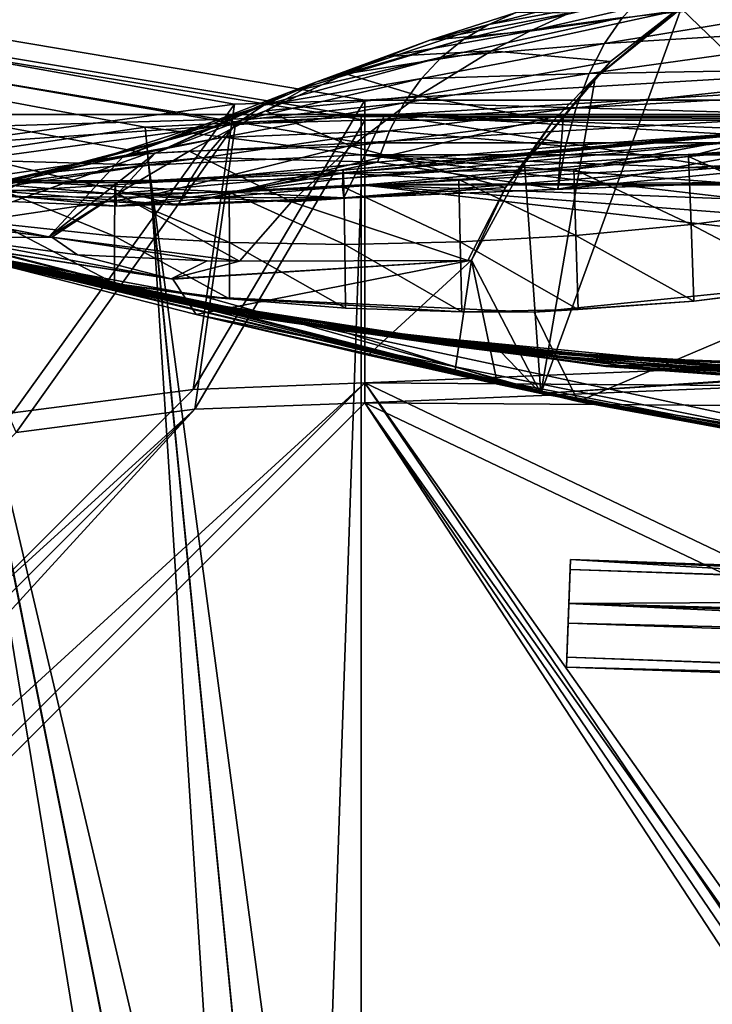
# Model space of a CAD drawing. Header units: metres. Extents: x 0 to 904, y -904 to 0.
# Tile 77 of 253: x 214 to 275, y -129 to -43. Entities that reach past the tile are written whole.
import ezdxf

# ---------------------------------------------------------------- set-up
doc = ezdxf.new("R2010")
doc.units = ezdxf.units.M

msp = doc.modelspace()

# ---------------------------------------------------------------- linework, layer by layer
at = {"layer": 'top0'}
for points in [[(163.519562, -51.518902, 2063.059814), (836.377136, -51.518902, 2063.059814), (133.377289, -4.519207, 2063.059814)], [(836.377136, -51.518902, 2063.059814), (844.306091, -34.448139, 2063.059814), (133.377289, -4.519207, 2063.059814)], [(844.306091, -34.448139, 163.059708), (836.377136, -51.518902, 163.059708), (133.377289, -4.519207, 163.059708)], [(133.377289, -4.519207, 163.059708), (836.377136, -51.518902, 163.059708), (163.519562, -51.518902, 163.059708)], [(280.39978, -37.787472, 1607.525757), (271.8797, -42.285477, 1607.407959), (318.15625, -86.840805, 1606.241211)], [(255.10849, -43.666676, 1843.809082), (270.562164, -39.607418, 1845.257935), (268.558624, -41.164787, 1871.617065)], [(255.10849, -43.666676, 1843.809082), (257.501038, -42.630909, 1817.577148), (270.562164, -39.607418, 1845.257935)], [(297.31488, -39.971333, 1927.494385), (296.244446, -43.431789, 1953.928833), (265.205963, -45.321526, 1924.262939)], [(297.31488, -39.971333, 1927.494385), (265.205963, -45.321526, 1924.262939), (266.773163, -43.065769, 1897.9552)], [(252.93718, -44.960941, 1870.038818), (255.10849, -43.666676, 1843.809082), (268.558624, -41.164787, 1871.617065)], [(266.773163, -43.065769, 1897.9552), (252.93718, -44.960941, 1870.038818), (268.558624, -41.164787, 1871.617065)], [(271.410278, -42.487289, 1609.14502), (274.477417, -40.606678, 1609.231201), (258.690735, -44.246708, 1712.209229)], [(258.690735, -44.246708, 1712.209229), (274.477417, -40.606678, 1609.231201), (262.139648, -42.681469, 1712.397461)], [(249.964127, -45.048107, 1816.887207), (257.501038, -42.630909, 1817.577148), (255.10849, -43.666676, 1843.809082)], [(262.139648, -42.681469, 1712.397461), (257.501038, -42.630909, 1817.577148), (249.964127, -45.048107, 1816.887207)], [(258.690735, -44.246708, 1712.209229), (262.139648, -42.681469, 1712.397461), (249.964127, -45.048107, 1816.887207)], [(265.720764, -46.892799, 1608.953247), (271.410278, -42.487289, 1609.14502), (255.339691, -45.979488, 1712.017822)], [(255.339691, -45.979488, 1712.017822), (271.410278, -42.487289, 1609.14502), (258.690735, -44.246708, 1712.209229)], [(318.15625, -86.840805, 1606.241211), (271.8797, -42.285477, 1607.407959), (259.646271, -75.850235, 1606.529053)], [(271.8797, -42.285477, 1607.407959), (264.389587, -48.349556, 1607.249146), (259.646271, -75.850235, 1606.529053)], [(264.389587, -48.349556, 1607.249146), (271.8797, -42.285477, 1607.407959), (271.410278, -42.487289, 1609.14502)], [(264.389587, -48.349556, 1607.249146), (271.410278, -42.487289, 1609.14502), (265.720764, -46.892799, 1608.953247)], [(240.047348, -48.696308, 1842.258301), (255.10849, -43.666676, 1843.809082), (252.93718, -44.960941, 1870.038818)], [(240.047348, -48.696308, 1842.258301), (249.964127, -45.048107, 1816.887207), (255.10849, -43.666676, 1843.809082)], [(265.205963, -45.321526, 1924.262939), (250.98732, -46.52438, 1896.258423), (266.773163, -43.065769, 1897.9552)], [(266.773163, -43.065769, 1897.9552), (250.98732, -46.52438, 1896.258423), (252.93718, -44.960941, 1870.038818)], [(296.244446, -43.431789, 1953.928833), (263.857239, -47.941971, 1950.531006), (265.205963, -45.321526, 1924.262939)], [(263.857239, -47.941971, 1950.531006), (296.244446, -43.431789, 1953.928833), (295.381897, -47.386379, 1980.285522)], [(255.339691, -45.979488, 1712.017822), (258.690735, -44.246708, 1712.209229), (246.278824, -46.44994, 1816.533691)], [(258.690735, -44.246708, 1712.209229), (249.964127, -45.048107, 1816.887207), (246.278824, -46.44994, 1816.533691)], [(237.65802, -49.609951, 1868.349976), (240.047348, -48.696308, 1842.258301), (252.93718, -44.960941, 1870.038818)], [(250.98732, -46.52438, 1896.258423), (237.65802, -49.609951, 1868.349976), (252.93718, -44.960941, 1870.038818)], [(246.278824, -46.44994, 1816.533691), (249.964127, -45.048107, 1816.887207), (240.047348, -48.696308, 1842.258301)], [(265.205963, -45.321526, 1924.262939), (263.857239, -47.941971, 1950.531006), (249.259094, -48.369328, 1922.460327)], [(265.205963, -45.321526, 1924.262939), (249.259094, -48.369328, 1922.460327), (250.98732, -46.52438, 1896.258423)], [(248.978485, -49.880222, 1711.625244), (255.339691, -45.979488, 1712.017822), (242.659988, -47.959789, 1816.174194)], [(255.339691, -45.979488, 1712.017822), (246.278824, -46.44994, 1816.533691), (242.659988, -47.959789, 1816.174194)], [(248.978485, -49.880222, 1711.625244), (265.720764, -46.892799, 1608.953247), (255.339691, -45.979488, 1712.017822)], [(249.259094, -48.369328, 1922.460327), (235.492188, -50.712437, 1894.443481), (250.98732, -46.52438, 1896.258423)], [(250.98732, -46.52438, 1896.258423), (235.492188, -50.712437, 1894.443481), (237.65802, -49.609951, 1868.349976)], [(242.659988, -47.959789, 1816.174194), (246.278824, -46.44994, 1816.533691), (240.047348, -48.696308, 1842.258301)], [(260.735962, -52.072578, 1608.739624), (265.720764, -46.892799, 1608.953247), (248.978485, -49.880222, 1711.625244)], [(258.220154, -55.752682, 1607.055298), (265.720764, -46.892799, 1608.953247), (260.735962, -52.072578, 1608.739624)], [(258.220154, -55.752682, 1607.055298), (264.389587, -48.349556, 1607.249146), (265.720764, -46.892799, 1608.953247)], [(248.978485, -49.880222, 1711.625244), (242.659988, -47.959789, 1816.174194), (235.652481, -51.208717, 1815.437378)], [(235.652481, -51.208717, 1815.437378), (242.659988, -47.959789, 1816.174194), (240.047348, -48.696308, 1842.258301)], [(249.259094, -48.369328, 1922.460327), (263.857239, -47.941971, 1950.531006), (247.752716, -50.506771, 1948.636963)], [(247.752716, -50.506771, 1948.636963), (263.857239, -47.941971, 1950.531006), (262.727173, -50.930626, 1976.749756)], [(263.857239, -47.941971, 1950.531006), (295.381897, -47.386379, 1980.285522), (262.727173, -50.930626, 1976.749756)], [(262.727173, -50.930626, 1976.749756), (295.381897, -47.386379, 1980.285522), (294.727448, -51.836338, 2006.551758)], [(226.029053, -54.876995, 1840.604492), (240.047348, -48.696308, 1842.258301), (237.65802, -49.609951, 1868.349976)], [(240.047348, -48.696308, 1842.258301), (226.029053, -54.876995, 1840.604492), (235.652481, -51.208717, 1815.437378)], [(235.492188, -50.712437, 1894.443481), (249.259094, -48.369328, 1922.460327), (233.550034, -52.017284, 1920.532959)], [(233.550034, -52.017284, 1920.532959), (249.259094, -48.369328, 1922.460327), (247.752716, -50.506771, 1948.636963)], [(259.646271, -75.850235, 1606.529053), (264.389587, -48.349556, 1607.249146), (258.220154, -55.752682, 1607.055298)], [(223.276917, -55.139194, 1866.549561), (226.029053, -54.876995, 1840.604492), (237.65802, -49.609951, 1868.349976)], [(235.492188, -50.712437, 1894.443481), (223.276917, -55.139194, 1866.549561), (237.65802, -49.609951, 1868.349976)], [(246.468369, -52.940704, 1974.780518), (231.831757, -53.536606, 1946.612671), (247.752716, -50.506771, 1948.636963)], [(247.752716, -50.506771, 1948.636963), (231.831757, -53.536606, 1946.612671), (233.550034, -52.017284, 1920.532959)], [(243.146835, -54.292217, 1711.220215), (248.978485, -49.880222, 1711.625244), (235.652481, -51.208717, 1815.437378)], [(243.146835, -54.292217, 1711.220215), (260.735962, -52.072578, 1608.739624), (248.978485, -49.880222, 1711.625244)], [(262.727173, -50.930626, 1976.749756), (246.468369, -52.940704, 1974.780518), (247.752716, -50.506771, 1948.636963)], [(836.377136, -51.518902, 163.059708), (495.105316, -51.518902, 182.490662), (163.519562, -51.518902, 163.059708)], [(495.105316, -51.518902, 182.490662), (411.783142, -51.518902, 184.444412), (163.519562, -51.518902, 163.059708)], [(163.519562, -51.518902, 163.059708), (411.783142, -51.518902, 184.444412), (328.691803, -51.518902, 189.861313)], [(328.691803, -51.518902, 189.861313), (246.046036, -51.518902, 198.713211), (163.519562, -51.518902, 163.059708)], [(246.046036, -51.518902, 198.713211), (164.056732, -51.518902, 210.95433), (163.519562, -51.518902, 163.059708)], [(163.519562, -51.518902, 2063.059814), (195.015411, -51.518902, 2019.916504), (261.618591, -51.518902, 2029.060913)], [(261.618591, -51.518902, 2029.060913), (328.491486, -51.518902, 2035.961548), (163.519562, -51.518902, 2063.059814)], [(328.491486, -51.518902, 2035.961548), (395.558533, -51.518902, 2040.610718), (163.519562, -51.518902, 2063.059814)], [(163.519562, -51.518902, 2063.059814), (395.558533, -51.518902, 2040.610718), (462.743958, -51.518902, 2043.003296)], [(462.743958, -51.518902, 2043.003296), (529.971802, -51.518902, 2043.136353), (163.519562, -51.518902, 2063.059814)], [(529.971802, -51.518902, 2043.136353), (836.377136, -51.518902, 2063.059814), (163.519562, -51.518902, 2063.059814)], [(164.056732, -51.518902, 210.95433), (246.046036, -51.518902, 198.713211), (173.672958, -53.676762, 209.338318)], [(246.046036, -51.518902, 198.713211), (183.321152, -55.809826, 207.76532), (173.672958, -53.676762, 209.338318)], [(242.487976, -58.794342, 199.172501), (183.321152, -55.809826, 207.76532), (246.046036, -51.518902, 198.713211)], [(261.618591, -51.518902, 2029.060913), (195.015411, -51.518902, 2019.916504), (228.022522, -59.41581, 2024.733398)], [(228.022522, -59.41581, 2024.733398), (195.015411, -51.518902, 2019.916504), (195.015533, -57.736118, 2019.916504)], [(223.276917, -55.139194, 1866.549561), (235.492188, -50.712437, 1894.443481), (220.748993, -55.503994, 1892.509155)], [(220.748993, -55.503994, 1892.509155), (235.492188, -50.712437, 1894.443481), (233.550034, -52.017284, 1920.532959)], [(226.029053, -54.876995, 1840.604492), (229.005234, -54.704613, 1814.677612), (235.652481, -51.208717, 1815.437378)], [(261.123993, -58.017933, 2029.001343), (261.618591, -51.518902, 2029.060913), (228.022522, -59.41581, 2024.733398)], [(235.652481, -51.208717, 1815.437378), (229.005234, -54.704613, 1814.677612), (243.146835, -54.292217, 1711.220215)], [(282.19754, -57.210522, 194.413528), (242.487976, -58.794342, 199.172501), (246.046036, -51.518902, 198.713211)], [(328.691803, -51.518902, 189.861313), (341.937805, -55.324646, 188.764755), (246.046036, -51.518902, 198.713211)], [(341.937805, -55.324646, 188.764755), (322.003815, -55.887699, 190.448669), (246.046036, -51.518902, 198.713211)], [(246.046036, -51.518902, 198.713211), (322.003815, -55.887699, 190.448669), (282.19754, -57.210522, 194.413528)], [(261.815979, -54.289387, 2002.90979), (246.468369, -52.940704, 1974.780518), (262.727173, -50.930626, 1976.749756)], [(327.499298, -55.725853, 2035.875732), (328.491486, -51.518902, 2035.961548), (261.123993, -58.017933, 2029.001343)], [(328.491486, -51.518902, 2035.961548), (261.618591, -51.518902, 2029.060913), (261.123993, -58.017933, 2029.001343)], [(294.727448, -51.836338, 2006.551758), (261.815979, -54.289387, 2002.90979), (262.727173, -50.930626, 1976.749756)], [(201.784698, -61.850685, 659.694153), (167.8983, -52.161739, 659.947876), (262.915771, -76.547356, 619.510803)], [(262.915771, -76.547356, 619.510803), (167.8983, -52.161739, 659.947876), (205.475067, -62.839531, 619.151855)], [(200.816147, -61.594723, 1606.902344), (167.8983, -52.161739, 1607.149292), (259.673309, -75.856041, 1566.489624)], [(167.8983, -52.161739, 1607.149292), (201.815018, -61.859814, 1566.123047), (259.673309, -75.856041, 1566.489624)], [(231.831757, -53.536606, 1946.612671), (218.445465, -55.986164, 1918.47937), (233.550034, -52.017284, 1920.532959)], [(233.550034, -52.017284, 1920.532959), (218.445465, -55.986164, 1918.47937), (220.748993, -55.503994, 1892.509155)], [(256.576294, -57.888329, 1608.510132), (260.735962, -52.072578, 1608.739624), (243.146835, -54.292217, 1711.220215)], [(256.576294, -57.888329, 1608.510132), (258.220154, -55.752682, 1607.055298), (260.735962, -52.072578, 1608.739624)], [(327.499298, -55.725853, 2035.875732), (261.123993, -58.017933, 2029.001343), (294.727448, -51.836338, 2006.551758)], [(261.123993, -58.017933, 2029.001343), (261.815979, -54.289387, 2002.90979), (294.727448, -51.836338, 2006.551758)], [(245.406265, -55.673351, 2000.883057), (230.33757, -55.274868, 1972.676636), (246.468369, -52.940704, 1974.780518)], [(246.468369, -52.940704, 1974.780518), (230.33757, -55.274868, 1972.676636), (231.831757, -53.536606, 1946.612671)], [(282.185699, -53.394913, 273.239655), (282.253235, -52.799149, 299.623077), (242.40126, -56.617775, 277.273163)], [(282.253235, -52.799149, 299.623077), (242.418121, -56.37524, 303.383575), (242.40126, -56.617775, 277.273163)], [(282.388306, -52.632534, 352.519806), (242.451843, -56.622429, 355.697174), (242.418121, -56.37524, 303.383575)], [(282.253235, -52.799149, 299.623077), (282.388306, -52.632534, 352.519806), (242.418121, -56.37524, 303.383575)], [(262.521179, -56.292164, 406.766693), (242.451843, -56.622429, 355.697174), (282.388306, -52.632534, 352.519806)], [(261.815979, -54.289387, 2002.90979), (245.406265, -55.673351, 2000.883057), (246.468369, -52.940704, 1974.780518)], [(272.533051, -55.176647, 406.140259), (262.521179, -56.292164, 406.766693), (282.388306, -52.632534, 352.519806)], [(282.523407, -53.837582, 405.540436), (272.533051, -55.176647, 406.140259), (282.388306, -52.632534, 352.519806)], [(230.33757, -55.274868, 1972.676636), (216.366531, -56.598942, 1944.456543), (231.831757, -53.536606, 1946.612671)], [(231.831757, -53.536606, 1946.612671), (216.366531, -56.598942, 1944.456543), (218.445465, -55.986164, 1918.47937)], [(242.40126, -56.617775, 277.273163), (242.384415, -57.103359, 251.200668), (282.185699, -53.394913, 273.239655)], [(242.384415, -57.103359, 251.200668), (282.118134, -54.330875, 246.909286), (282.185699, -53.394913, 273.239655)], [(282.793549, -59.805538, 511.723846), (272.533051, -55.176647, 406.140259), (282.523407, -53.837582, 405.540436)], [(216.7603, -62.176853, 1814.920166), (226.029053, -54.876995, 1840.604492), (223.276917, -55.139194, 1866.549561)], [(226.029053, -54.876995, 1840.604492), (216.7603, -62.176853, 1814.920166), (222.777008, -58.396191, 1813.895874)], [(226.029053, -54.876995, 1840.604492), (222.777008, -58.396191, 1813.895874), (229.005234, -54.704613, 1814.677612)], [(222.777008, -58.396191, 1813.895874), (237.925903, -59.135841, 1710.803101), (229.005234, -54.704613, 1814.677612)], [(229.005234, -54.704613, 1814.677612), (237.925903, -59.135841, 1710.803101), (243.146835, -54.292217, 1711.220215)], [(237.925903, -59.135841, 1710.803101), (256.576294, -57.888329, 1608.510132), (243.146835, -54.292217, 1711.220215)], [(242.384415, -57.103359, 251.200668), (242.367554, -57.831112, 225.171326), (282.118134, -54.330875, 246.909286)], [(242.367554, -57.831112, 225.171326), (282.050598, -55.605797, 220.639313), (282.118134, -54.330875, 246.909286)], [(261.815979, -54.289387, 2002.90979), (261.123993, -58.017933, 2029.001343), (245.406265, -55.673351, 2000.883057)], [(202.890945, -58.636257, 204.723145), (183.321152, -55.809826, 207.76532), (242.487976, -58.794342, 199.172501)], [(204.034851, -59.664555, 1918.099487), (223.276917, -55.139194, 1866.549561), (220.748993, -55.503994, 1892.509155)], [(204.034851, -59.664555, 1918.099487), (216.7603, -62.176853, 1814.920166), (223.276917, -55.139194, 1866.549561)], [(218.445465, -55.986164, 1918.47937), (204.034851, -59.664555, 1918.099487), (220.748993, -55.503994, 1892.509155)], [(216.366531, -56.598942, 1944.456543), (230.33757, -55.274868, 1972.676636), (214.51239, -57.347279, 1970.436768)], [(214.51239, -57.347279, 1970.436768), (230.33757, -55.274868, 1972.676636), (229.067688, -57.234612, 1998.718994)], [(261.123993, -58.017933, 2029.001343), (228.022522, -59.41581, 2024.733398), (245.406265, -55.673351, 2000.883057)], [(245.406265, -55.673351, 2000.883057), (228.022522, -59.41581, 2024.733398), (229.067688, -57.234612, 1998.718994)], [(230.33757, -55.274868, 1972.676636), (245.406265, -55.673351, 2000.883057), (229.067688, -57.234612, 1998.718994)], [(242.367554, -57.831112, 225.171326), (242.487976, -58.794342, 199.172501), (282.050598, -55.605797, 220.639313)], [(242.487976, -58.794342, 199.172501), (282.19754, -57.210522, 194.413528), (282.050598, -55.605797, 220.639313)], [(259.646271, -75.850235, 1606.529053), (258.220154, -55.752682, 1607.055298), (253.609177, -64.214348, 1606.83374)], [(253.609177, -64.214348, 1606.83374), (258.220154, -55.752682, 1607.055298), (256.576294, -57.888329, 1608.510132)], [(272.766815, -61.116177, 512.02417), (262.521179, -56.292164, 406.766693), (272.533051, -55.176647, 406.140259)], [(282.793549, -59.805538, 511.723846), (272.766815, -61.116177, 512.02417), (272.533051, -55.176647, 406.140259)], [(204.034851, -59.664555, 1918.099487), (218.445465, -55.986164, 1918.47937), (203.339569, -59.516102, 1924.743042)], [(218.445465, -55.986164, 1918.47937), (216.366531, -56.598942, 1944.456543), (203.339569, -59.516102, 1924.743042)], [(203.339569, -59.516102, 1924.743042), (216.366531, -56.598942, 1944.456543), (214.51239, -57.347279, 1970.436768)], [(242.451843, -56.622429, 355.697174), (222.519089, -58.424892, 409.538544), (222.54425, -57.459869, 305.498657)], [(232.488205, -58.293064, 408.80545), (222.519089, -58.424892, 409.538544), (242.451843, -56.622429, 355.697174)], [(242.451843, -56.622429, 355.697174), (222.54425, -57.459869, 305.498657), (242.418121, -56.37524, 303.383575)], [(242.418121, -56.37524, 303.383575), (222.54425, -57.459869, 305.498657), (242.40126, -56.617775, 277.273163)], [(222.54425, -57.459869, 305.498657), (242.384415, -57.103359, 251.200668), (242.40126, -56.617775, 277.273163)], [(242.451843, -56.622429, 355.697174), (242.48555, -57.849594, 408.099304), (232.488205, -58.293064, 408.80545)], [(262.521179, -56.292164, 406.766693), (252.500946, -57.183174, 407.419708), (242.451843, -56.622429, 355.697174)], [(252.500946, -57.183174, 407.419708), (242.48555, -57.849594, 408.099304), (242.451843, -56.622429, 355.697174)], [(262.704742, -62.060524, 512.33783), (252.500946, -57.183174, 407.419708), (262.521179, -56.292164, 406.766693)], [(272.766815, -61.116177, 512.02417), (262.704742, -62.060524, 512.33783), (262.521179, -56.292164, 406.766693)], [(212.883301, -58.234016, 1996.415771), (195.015533, -57.736118, 2019.916504), (214.51239, -57.347279, 1970.436768)], [(214.51239, -57.347279, 1970.436768), (195.015533, -57.736118, 2019.916504), (203.339569, -59.516102, 1924.743042)], [(222.519089, -58.424892, 409.538544), (202.757507, -56.835815, 359.402313), (222.54425, -57.459869, 305.498657)], [(222.54425, -57.459869, 305.498657), (202.757507, -56.835815, 359.402313), (202.780701, -56.914875, 307.768616)], [(212.592529, -58.089329, 410.29837), (202.757507, -56.835815, 359.402313), (222.519089, -58.424892, 409.538544)], [(222.54425, -57.459869, 305.498657), (202.780701, -56.914875, 307.768616), (202.803894, -57.514198, 256.204651)], [(202.803894, -57.514198, 256.204651), (222.669388, -59.516521, 201.849747), (222.54425, -57.459869, 305.498657)], [(202.890945, -58.636257, 204.723145), (222.669388, -59.516521, 201.849747), (202.803894, -57.514198, 256.204651)], [(228.022522, -59.41581, 2024.733398), (212.883301, -58.234016, 1996.415771), (229.067688, -57.234612, 1998.718994)], [(229.067688, -57.234612, 1998.718994), (212.883301, -58.234016, 1996.415771), (214.51239, -57.347279, 1970.436768)], [(222.669388, -59.516521, 201.849747), (242.384415, -57.103359, 251.200668), (222.54425, -57.459869, 305.498657)], [(242.384415, -57.103359, 251.200668), (222.669388, -59.516521, 201.849747), (242.367554, -57.831112, 225.171326)], [(252.626907, -62.637169, 512.664856), (242.48555, -57.849594, 408.099304), (252.500946, -57.183174, 407.419708)], [(262.704742, -62.060524, 512.33783), (252.626907, -62.637169, 512.664856), (252.500946, -57.183174, 407.419708)], [(228.022522, -59.41581, 2024.733398), (195.015533, -57.736118, 2019.916504), (212.883301, -58.234016, 1996.415771)], [(212.592529, -58.089329, 410.29837), (222.493912, -62.119656, 513.725769), (212.546692, -61.066593, 514.106262)], [(222.493912, -62.119656, 513.725769), (212.592529, -58.089329, 410.29837), (222.519089, -58.424892, 409.538544)], [(216.7603, -62.176853, 1814.920166), (217.018555, -62.221748, 1813.093262), (222.777008, -58.396191, 1813.895874)], [(222.777008, -58.396191, 1813.895874), (217.018555, -62.221748, 1813.093262), (233.384964, -64.317963, 1710.374756)], [(222.519089, -58.424892, 409.538544), (232.488205, -58.293064, 408.80545), (232.502625, -62.687729, 513.358704)], [(222.669388, -59.516521, 201.849747), (242.487976, -58.794342, 199.172501), (242.367554, -57.831112, 225.171326)], [(222.777008, -58.396191, 1813.895874), (233.384964, -64.317963, 1710.374756), (237.925903, -59.135841, 1710.803101)], [(242.48555, -57.849594, 408.099304), (242.552979, -62.845829, 513.005127), (232.488205, -58.293064, 408.80545)], [(232.488205, -58.293064, 408.80545), (242.552979, -62.845829, 513.005127), (232.502625, -62.687729, 513.358704)], [(237.925903, -59.135841, 1710.803101), (253.303757, -64.24646, 1608.268555), (256.576294, -57.888329, 1608.510132)], [(252.626907, -62.637169, 512.664856), (242.552979, -62.845829, 513.005127), (242.48555, -57.849594, 408.099304)], [(253.303757, -64.24646, 1608.268555), (253.609177, -64.214348, 1606.83374), (256.576294, -57.888329, 1608.510132)], [(222.669388, -59.516521, 201.849747), (202.890945, -58.636257, 204.723145), (242.487976, -58.794342, 199.172501)], [(222.493912, -62.119656, 513.725769), (222.519089, -58.424892, 409.538544), (232.502625, -62.687729, 513.358704)], [(233.384964, -64.317963, 1710.374756), (253.303757, -64.24646, 1608.268555), (237.925903, -59.135841, 1710.803101)], [(204.034851, -59.664555, 1918.099487), (203.407745, -60.476341, 1814.920044), (216.7603, -62.176853, 1814.920166)], [(283.083679, -66.556778, 617.437683), (272.766815, -61.116177, 512.02417), (282.793549, -59.805538, 511.723846)], [(217.018555, -62.221748, 1813.093262), (203.407745, -60.476341, 1814.920044), (208.028748, -62.259445, 1713.19873)], [(217.018555, -62.221748, 1813.093262), (216.7603, -62.176853, 1814.920166), (203.407745, -60.476341, 1814.920044)], [(199.464859, -61.249607, 1000.841492), (199.423431, -61.245594, 887.614563), (232.172501, -68.803368, 1000.864014)], [(199.423431, -61.245594, 887.614563), (232.088806, -68.822403, 887.675659), (232.172501, -68.803368, 1000.864014)], [(199.423431, -61.245594, 887.614563), (200.45462, -61.515125, 774.292114), (232.088806, -68.822403, 887.675659)], [(232.172501, -68.803368, 1000.864014), (217.408646, -65.698387, 1113.927246), (199.464859, -61.249607, 1000.841492)], [(217.408646, -65.698387, 1113.927246), (200.583374, -61.526745, 1113.927246), (199.464859, -61.249607, 1000.841492)], [(202.559509, -62.058826, 660.920044), (234.150482, -69.137497, 774.361389), (200.45462, -61.515125, 774.292114)], [(200.45462, -61.515125, 774.292114), (234.150482, -69.137497, 774.361389), (232.088806, -68.822403, 887.675659)], [(217.408646, -65.698387, 1113.927246), (220.704483, -66.321396, 1226.853516), (200.583374, -61.526745, 1113.927246)], [(220.704483, -66.321396, 1226.853516), (202.784378, -62.0765, 1226.841309), (200.583374, -61.526745, 1113.927246)], [(259.673309, -75.856041, 1566.489624), (201.783432, -61.855579, 1606.895508), (200.816147, -61.594723, 1606.902344)], [(222.470947, -66.265724, 617.887695), (212.50415, -64.427765, 617.911316), (212.546692, -61.066593, 514.106262)], [(222.493912, -62.119656, 513.725769), (222.470947, -66.265724, 617.887695), (212.546692, -61.066593, 514.106262)], [(273.006287, -67.793808, 617.549011), (262.704742, -62.060524, 512.33783), (272.766815, -61.116177, 512.02417)], [(283.083679, -66.556778, 617.437683), (273.006287, -67.793808, 617.549011), (272.766815, -61.116177, 512.02417)], [(201.7854, -61.84811, 1607.920044), (201.783432, -61.855579, 1606.895508), (227.414764, -65.848351, 1608.008057)], [(201.783432, -61.855579, 1606.895508), (229.592499, -68.974518, 1606.709106), (227.568619, -65.874153, 1606.790283)], [(229.592499, -68.974518, 1606.709106), (201.783432, -61.855579, 1606.895508), (259.673309, -75.856041, 1566.489624)], [(201.783432, -61.855579, 1606.895508), (227.568619, -65.874153, 1606.790283), (227.414764, -65.848351, 1608.008057)], [(210.446182, -63.992874, 1452.292236), (215.90416, -65.360268, 1564.91333), (201.784515, -61.851376, 1564.920044)], [(215.90416, -65.360268, 1564.91333), (201.815018, -61.859814, 1566.123047), (201.784515, -61.851376, 1564.920044)], [(201.784698, -61.850685, 659.694153), (259.64624, -75.850227, 659.327576), (228.78595, -68.052544, 659.531799)], [(259.64624, -75.850227, 659.327576), (201.784698, -61.850685, 659.694153), (320.985687, -87.293312, 619.792175)], [(320.985687, -87.293312, 619.792175), (201.784698, -61.850685, 659.694153), (262.915771, -76.547356, 619.510803)], [(201.784698, -61.850685, 659.694153), (228.78595, -68.052544, 659.531799), (202.559509, -62.058826, 660.920044)], [(227.414764, -65.848351, 1608.008057), (208.028748, -62.259445, 1713.19873), (201.7854, -61.84811, 1607.920044)], [(259.673309, -75.856041, 1566.489624), (201.815018, -61.859814, 1566.123047), (241.961243, -70.323357, 1566.344727)], [(241.961243, -70.323357, 1566.344727), (201.815018, -61.859814, 1566.123047), (215.90416, -65.360268, 1564.91333)], [(202.559509, -62.058826, 660.920044), (238.357788, -69.748291, 660.964905), (234.150482, -69.137497, 774.361389)], [(202.559509, -62.058826, 660.920044), (228.78595, -68.052544, 659.531799), (238.357788, -69.748291, 660.964905)], [(206.071442, -62.898582, 1339.614502), (202.784378, -62.0765, 1226.841309), (225.626099, -67.25737, 1339.64624)], [(202.784378, -62.0765, 1226.841309), (220.704483, -66.321396, 1226.853516), (225.626099, -67.25737, 1339.64624)], [(219.254761, -63.745556, 1713.610474), (217.018555, -62.221748, 1813.093262), (208.028748, -62.259445, 1713.19873)], [(219.254761, -63.745556, 1713.610474), (208.028748, -62.259445, 1713.19873), (227.414764, -65.848351, 1608.008057)], [(230.569107, -64.271217, 1714.006226), (217.018555, -62.221748, 1813.093262), (219.254761, -63.745556, 1713.610474)], [(233.384964, -64.317963, 1710.374756), (217.018555, -62.221748, 1813.093262), (230.569107, -64.271217, 1714.006226)], [(232.522781, -67.599335, 617.849304), (222.470947, -66.265724, 617.887695), (222.493912, -62.119656, 513.725769)], [(232.502625, -62.687729, 513.358704), (232.522781, -67.599335, 617.849304), (222.493912, -62.119656, 513.725769)], [(242.552979, -62.845829, 513.005127), (242.62915, -68.419975, 617.796143), (232.502625, -62.687729, 513.358704)], [(232.502625, -62.687729, 513.358704), (242.62915, -68.419975, 617.796143), (232.522781, -67.599335, 617.849304)], [(252.767181, -68.726204, 617.728271), (242.552979, -62.845829, 513.005127), (252.626907, -62.637169, 512.664856)], [(262.897522, -68.517036, 617.645874), (252.626907, -62.637169, 512.664856), (262.704742, -62.060524, 512.33783)], [(262.897522, -68.517036, 617.645874), (252.767181, -68.726204, 617.728271), (252.626907, -62.637169, 512.664856)], [(273.006287, -67.793808, 617.549011), (262.897522, -68.517036, 617.645874), (262.704742, -62.060524, 512.33783)], [(212.50415, -64.427765, 617.911316), (222.470947, -66.265724, 617.887695), (205.475067, -62.839531, 619.151855)], [(205.475067, -62.839531, 619.151855), (222.470947, -66.265724, 617.887695), (230.378021, -67.422646, 619.271851)], [(262.915771, -76.547356, 619.510803), (205.475067, -62.839531, 619.151855), (230.378021, -67.422646, 619.271851)], [(206.071442, -62.898582, 1339.614502), (232.175888, -68.506149, 1452.327759), (210.446182, -63.992874, 1452.292236)], [(225.626099, -67.25737, 1339.64624), (232.175888, -68.506149, 1452.327759), (206.071442, -62.898582, 1339.614502)], [(252.767181, -68.726204, 617.728271), (242.62915, -68.419975, 617.796143), (242.552979, -62.845829, 513.005127)], [(232.175888, -68.506149, 1452.327759), (240.344864, -70.067604, 1564.870239), (210.446182, -63.992874, 1452.292236)], [(240.344864, -70.067604, 1564.870239), (215.90416, -65.360268, 1564.91333), (210.446182, -63.992874, 1452.292236)], [(227.414764, -65.848351, 1608.008057), (230.569107, -64.271217, 1714.006226), (219.254761, -63.745556, 1713.610474)], [(227.414764, -65.848351, 1608.008057), (227.568619, -65.874153, 1606.790283), (253.303757, -64.24646, 1608.268555)], [(253.303757, -64.24646, 1608.268555), (233.384964, -64.317963, 1710.374756), (227.414764, -65.848351, 1608.008057)], [(233.384964, -64.317963, 1710.374756), (230.569107, -64.271217, 1714.006226), (227.414764, -65.848351, 1608.008057)], [(229.592499, -68.974518, 1606.709106), (253.609177, -64.214348, 1606.83374), (227.568619, -65.874153, 1606.790283)], [(227.568619, -65.874153, 1606.790283), (253.609177, -64.214348, 1606.83374), (253.303757, -64.24646, 1608.268555)], [(229.592499, -68.974518, 1606.709106), (244.596039, -72.51284, 1606.616455), (253.609177, -64.214348, 1606.83374)], [(244.596039, -72.51284, 1606.616455), (252.11554, -74.206711, 1606.572021), (253.609177, -64.214348, 1606.83374)], [(253.609177, -64.214348, 1606.83374), (252.11554, -74.206711, 1606.572021), (255.879532, -75.034775, 1606.550415)], [(255.879532, -75.034775, 1606.550415), (259.646271, -75.850235, 1606.529053), (253.609177, -64.214348, 1606.83374)], [(240.344864, -70.067604, 1564.870239), (241.961243, -70.323357, 1566.344727), (215.90416, -65.360268, 1564.91333)], [(234.410339, -69.079552, 1113.927246), (217.408646, -65.698387, 1113.927246), (232.172501, -68.803368, 1000.864014)], [(234.410339, -69.079552, 1113.927246), (238.812927, -69.649979, 1226.865601), (217.408646, -65.698387, 1113.927246)], [(238.812927, -69.649979, 1226.865601), (220.704483, -66.321396, 1226.853516), (217.408646, -65.698387, 1113.927246)], [(259.074585, -68.754608, 619.306763), (273.006287, -67.793808, 617.549011), (288.100037, -65.864868, 619.231079)], [(288.100037, -65.864868, 619.231079), (262.915771, -76.547356, 619.510803), (259.074585, -68.754608, 619.306763)], [(320.985687, -87.293312, 619.792175), (262.915771, -76.547356, 619.510803), (288.100037, -65.864868, 619.231079)], [(273.006287, -67.793808, 617.549011), (283.083679, -66.556778, 617.437683), (288.100037, -65.864868, 619.231079)], [(225.626099, -67.25737, 1339.64624), (220.704483, -66.321396, 1226.853516), (245.387207, -70.514069, 1339.677979)], [(220.704483, -66.321396, 1226.853516), (238.812927, -69.649979, 1226.865601), (245.387207, -70.514069, 1339.677979)], [(222.470947, -66.265724, 617.887695), (232.522781, -67.599335, 617.849304), (230.378021, -67.422646, 619.271851)], [(245.387207, -70.514069, 1339.677979), (254.136337, -71.6716, 1452.363159), (225.626099, -67.25737, 1339.64624)], [(254.136337, -71.6716, 1452.363159), (232.175888, -68.506149, 1452.327759), (225.626099, -67.25737, 1339.64624)], [(259.074585, -68.754608, 619.306763), (230.378021, -67.422646, 619.271851), (252.767181, -68.726204, 617.728271)], [(230.378021, -67.422646, 619.271851), (242.62915, -68.419975, 617.796143), (252.767181, -68.726204, 617.728271)], [(230.378021, -67.422646, 619.271851), (232.522781, -67.599335, 617.849304), (242.62915, -68.419975, 617.796143)], [(262.915771, -76.547356, 619.510803), (230.378021, -67.422646, 619.271851), (259.074585, -68.754608, 619.306763)], [(262.897522, -68.517036, 617.645874), (273.006287, -67.793808, 617.549011), (259.074585, -68.754608, 619.306763)], [(259.64624, -75.850227, 659.327576), (256.175232, -72.217171, 659.422729), (228.78595, -68.052544, 659.531799)], [(228.78595, -68.052544, 659.531799), (256.175232, -72.217171, 659.422729), (238.357788, -69.748291, 660.964905)], [(254.136337, -71.6716, 1452.363159), (265.045319, -73.121727, 1564.787598), (232.175888, -68.506149, 1452.327759)], [(265.045319, -73.121727, 1564.787598), (240.344864, -70.067604, 1564.870239), (232.175888, -68.506149, 1452.327759)], [(252.767181, -68.726204, 617.728271), (262.897522, -68.517036, 617.645874), (259.074585, -68.754608, 619.306763)], [(244.596039, -72.51284, 1606.616455), (229.592499, -68.974518, 1606.709106), (318.179626, -86.844574, 1566.777344)], [(318.179626, -86.844574, 1566.777344), (229.592499, -68.974518, 1606.709106), (259.673309, -75.856041, 1566.489624)], [(232.172501, -68.803368, 1000.864014), (232.088806, -68.822403, 887.675659), (265.438446, -73.426903, 1000.886475)], [(232.088806, -68.822403, 887.675659), (265.317139, -73.494339, 887.736755), (265.438446, -73.426903, 1000.886475)], [(234.150482, -69.137497, 774.361389), (265.317139, -73.494339, 887.736755), (232.088806, -68.822403, 887.675659)], [(251.551727, -71.660706, 1113.927246), (234.410339, -69.079552, 1113.927246), (232.172501, -68.803368, 1000.864014)], [(232.172501, -68.803368, 1000.864014), (265.438446, -73.426903, 1000.886475), (251.551727, -71.660706, 1113.927246)], [(238.357788, -69.748291, 660.964905), (268.418121, -73.640076, 774.430603), (234.150482, -69.137497, 774.361389)], [(234.150482, -69.137497, 774.361389), (268.418121, -73.640076, 774.430603), (265.317139, -73.494339, 887.736755)], [(257.061981, -72.051895, 1226.877686), (234.410339, -69.079552, 1113.927246), (251.551727, -71.660706, 1113.927246)], [(238.812927, -69.649979, 1226.865601), (234.410339, -69.079552, 1113.927246), (257.061981, -72.051895, 1226.877686)], [(238.357788, -69.748291, 660.964905), (274.732544, -73.863495, 661.095337), (268.418121, -73.640076, 774.430603)], [(238.357788, -69.748291, 660.964905), (256.175232, -72.217171, 659.422729), (274.732544, -73.863495, 661.095337)], [(245.387207, -70.514069, 1339.677979), (238.812927, -69.649979, 1226.865601), (265.290833, -72.657372, 1339.709717)], [(238.812927, -69.649979, 1226.865601), (257.061981, -72.051895, 1226.877686), (265.290833, -72.657372, 1339.709717)], [(241.961243, -70.323357, 1566.344727), (240.344864, -70.067604, 1564.870239), (265.045319, -73.121727, 1564.787598)], [(259.673309, -75.856041, 1566.489624), (241.961243, -70.323357, 1566.344727), (282.798096, -74.295105, 1566.44873)], [(282.798096, -74.295105, 1566.44873), (241.961243, -70.323357, 1566.344727), (265.045319, -73.121727, 1564.787598)], [(265.290833, -72.657372, 1339.709717), (276.242279, -73.476845, 1452.39856), (245.387207, -70.514069, 1339.677979)], [(276.242279, -73.476845, 1452.39856), (254.136337, -71.6716, 1452.363159), (245.387207, -70.514069, 1339.677979)], [(275.402893, -73.521729, 1226.889771), (257.061981, -72.051895, 1226.877686), (251.551727, -71.660706, 1113.927246)], [(265.438446, -73.426903, 1000.886475), (268.795105, -73.436516, 1113.927246), (251.551727, -71.660706, 1113.927246)], [(251.551727, -71.660706, 1113.927246), (268.795105, -73.436516, 1113.927246), (275.402893, -73.521729, 1226.889771)], [(276.242279, -73.476845, 1452.39856), (289.870178, -74.508598, 1564.665771), (254.136337, -71.6716, 1452.363159)], [(289.870178, -74.508598, 1564.665771), (265.045319, -73.121727, 1564.787598), (254.136337, -71.6716, 1452.363159)], [(285.272156, -73.681679, 1339.741455), (257.061981, -72.051895, 1226.877686), (275.402893, -73.521729, 1226.889771)], [(265.290833, -72.657372, 1339.709717), (257.061981, -72.051895, 1226.877686), (285.272156, -73.681679, 1339.741455)], [(252.11554, -74.206711, 1606.572021), (244.596039, -72.51284, 1606.616455), (318.179626, -86.844574, 1566.777344)], [(256.175232, -72.217171, 659.422729), (259.64624, -75.850227, 659.327576), (283.79837, -74.321381, 659.367615)], [(256.175232, -72.217171, 659.422729), (283.79837, -74.321381, 659.367615), (274.732544, -73.863495, 661.095337)], [(285.272156, -73.681679, 1339.741455), (298.407623, -73.916031, 1452.43396), (265.290833, -72.657372, 1339.709717)], [(298.407623, -73.916031, 1452.43396), (276.242279, -73.476845, 1452.39856), (265.290833, -72.657372, 1339.709717)], [(282.798096, -74.295105, 1566.44873), (265.045319, -73.121727, 1564.787598), (289.870178, -74.508598, 1564.665771)], [(265.438446, -73.426903, 1000.886475), (265.317139, -73.494339, 887.736755), (282.065308, -74.727043, 887.767273)], [(265.317139, -73.494339, 887.736755), (268.418121, -73.640076, 774.430603), (282.065308, -74.727043, 887.767273)], [(299.022583, -75.076851, 1001.596863), (265.438446, -73.426903, 1000.886475), (282.065308, -74.727043, 887.767273)], [(265.438446, -73.426903, 1000.886475), (299.022583, -75.076851, 1001.596863), (286.102631, -74.402977, 1113.927246)], [(265.438446, -73.426903, 1000.886475), (286.102631, -74.402977, 1113.927246), (268.795105, -73.436516, 1113.927246)], [(282.065308, -74.727043, 887.767273), (268.418121, -73.640076, 774.430603), (285.678589, -74.707535, 774.46521)], [(268.418121, -73.640076, 774.430603), (274.732544, -73.863495, 661.095337), (285.678589, -74.707535, 774.46521)], [(268.795105, -73.436516, 1113.927246), (293.786804, -74.056267, 1226.901855), (275.402893, -73.521729, 1226.889771)], [(286.102631, -74.402977, 1113.927246), (293.786804, -74.056267, 1226.901855), (268.795105, -73.436516, 1113.927246)], [(318.179626, -86.844574, 1566.777344), (255.879532, -75.034775, 1606.550415), (252.11554, -74.206711, 1606.572021)], [(259.64624, -75.850227, 659.327576), (318.156189, -86.840797, 659.039795), (283.79837, -74.321381, 659.367615)], [(318.179626, -86.844574, 1566.777344), (259.673309, -75.856041, 1566.489624), (282.798096, -74.295105, 1566.44873)], [(259.646271, -75.850235, 1606.529053), (255.879532, -75.034775, 1606.550415), (318.179626, -86.844574, 1566.777344)], [(318.156189, -86.840797, 659.039795), (259.64624, -75.850227, 659.327576), (379.52887, -95.048317, 619.995239)], [(379.52887, -95.048317, 619.995239), (259.64624, -75.850227, 659.327576), (320.985687, -87.293312, 619.792175)], [(318.15625, -86.840805, 1606.241211), (259.646271, -75.850235, 1606.529053), (377.174316, -94.795197, 1566.985596)], [(377.174316, -94.795197, 1566.985596), (259.646271, -75.850235, 1606.529053), (318.179626, -86.844574, 1566.777344)]]:
    msp.add_3dface(points, dxfattribs=at)
at = {"layer": 'top0123413'}
for points in [[(882.116272, -12.461334, 160.059708), (244.305313, -50.274853, 160.059708), (20.424814, -12.458053, 160.059708)], [(244.305313, -50.274853, 160.059708), (232.940308, -50.608002, 160.059708), (20.424814, -12.458053, 160.059708)], [(20.424814, -12.458053, 160.059708), (232.940308, -50.608002, 160.059708), (203.154327, -54.688896, 160.059708)], [(837.067505, -50.273884, 160.059708), (244.305313, -50.274853, 160.059708), (882.116272, -12.461334, 160.059708)], [(203.52211, -56.381451, 163.059708), (233.041275, -52.337105, 163.059708), (20.424814, -15.458053, 163.059708)], [(233.041275, -52.337105, 163.059708), (244.305313, -52.006905, 163.059708), (20.424814, -15.458053, 163.059708)], [(20.424814, -15.458053, 163.059708), (244.305313, -52.006905, 163.059708), (882.116272, -15.461334, 163.059708)], [(244.305313, -52.006905, 163.059708), (838.694763, -52.005932, 163.059708), (882.116272, -15.461334, 163.059708)], [(213.60553, -77.537285, 117.693382), (203.154327, -54.688896, 160.059708), (232.940308, -50.608002, 160.059708)], [(229.33046, -75.495567, 117.524498), (213.60553, -77.537285, 117.693382), (232.940308, -50.608002, 160.059708)], [(244.305359, -74.93528, 117.346581), (229.33046, -75.495567, 117.524498), (244.305313, -50.274853, 160.059708)], [(229.33046, -75.495567, 117.524498), (232.940308, -50.608002, 160.059708), (244.305313, -50.274853, 160.059708)], [(244.305313, -50.274853, 160.059708), (837.067505, -50.273884, 160.059708), (244.305359, -74.93528, 117.346581)], [(837.067505, -50.273884, 160.059708), (783.459534, -78.803986, 110.644272), (244.305359, -74.93528, 117.346581)], [(233.041275, -52.337105, 163.059708), (203.52211, -56.381451, 163.059708), (213.92392, -79.254364, 120.668716)], [(229.476379, -77.234627, 120.501686), (233.041275, -52.337105, 163.059708), (213.92392, -79.254364, 120.668716)], [(244.305359, -76.679497, 120.325508), (244.305313, -52.006905, 163.059708), (229.476379, -77.234627, 120.501686)], [(244.305313, -52.006905, 163.059708), (233.041275, -52.337105, 163.059708), (229.476379, -77.234627, 120.501686)], [(838.694763, -52.005932, 163.059708), (244.305313, -52.006905, 163.059708), (244.305359, -76.679497, 120.325508)], [(785.042603, -80.559555, 113.603523), (838.694763, -52.005932, 163.059708), (244.305359, -76.679497, 120.325508)], [(599.026855, -599.023621, 106.499786), (74.938576, -244.304413, 117.34655), (244.305359, -74.93528, 117.346581)], [(74.938576, -244.304413, 117.34655), (75.496498, -229.329498, 117.524498), (244.305359, -74.93528, 117.346581)], [(244.305359, -74.93528, 117.346581), (75.496498, -229.329498, 117.524498), (229.33046, -75.495567, 117.524498)], [(75.496498, -229.329498, 117.524498), (213.60553, -77.537285, 117.693382), (229.33046, -75.495567, 117.524498)], [(783.459534, -78.803986, 110.644272), (821.526306, -350.769836, 106.817665), (244.305359, -74.93528, 117.346581)], [(821.526306, -350.769836, 106.817665), (608.480347, -591.158813, 106.480179), (244.305359, -74.93528, 117.346581)], [(244.305359, -74.93528, 117.346581), (608.480347, -591.158813, 106.480179), (599.026855, -599.023621, 106.499786)], [(229.476379, -77.234627, 120.501686), (76.680428, -244.304428, 120.325508), (244.305359, -76.679497, 120.325508)], [(76.680428, -244.304428, 120.325508), (592.962036, -609.72644, 109.443001), (244.305359, -76.679497, 120.325508)], [(77.234871, -229.483627, 120.501595), (76.680428, -244.304428, 120.325508), (229.476379, -77.234627, 120.501686)], [(79.254448, -213.927536, 120.668671), (77.234871, -229.483627, 120.501595), (229.476379, -77.234627, 120.501686)], [(229.476379, -77.234627, 120.501686), (213.92392, -79.254364, 120.668716), (79.254448, -213.927536, 120.668671)], [(244.305359, -76.679497, 120.325508), (592.962036, -609.72644, 109.443001), (600.576782, -600.573547, 109.461983)], [(785.042603, -80.559555, 113.603523), (244.305359, -76.679497, 120.325508), (819.806702, -350.769836, 109.839348)], [(819.806702, -350.769836, 109.839348), (244.305359, -76.679497, 120.325508), (609.729675, -592.958801, 109.443001)], [(244.305359, -76.679497, 120.325508), (600.576782, -600.573547, 109.461983), (609.729675, -592.958801, 109.443001)]]:
    msp.add_3dface(points, dxfattribs=at)
at = {"layer": 'top0123414'}
for points in [[(206.483627, -55.393494, 2066.059814), (225.151031, -52.624104, 2066.059814), (13, -13, 2066.059814)], [(225.151031, -52.624104, 2066.059814), (244, -51.698021, 2066.059814), (13, -13, 2066.059814)], [(13, -13, 2066.059814), (244, -51.698021, 2066.059814), (891, -13, 2066.059814)], [(244, -51.698021, 2066.059814), (852.302002, -51.698021, 2066.059814), (891, -13, 2066.059814)], [(225.358704, -54.916759, 2063.059814), (16, -16, 2063.059814), (244, -54, 2063.059814)], [(16, -16, 2063.059814), (888, -16, 2063.059814), (244, -54, 2063.059814)], [(225.358704, -54.916759, 2063.059814), (206.897369, -57.658264, 2063.059814), (16, -16, 2063.059814)], [(244, -54, 2063.059814), (888, -16, 2063.059814), (850, -54, 2063.059814)], [(244, -55.041393, 2078.537354), (244, -51.698021, 2066.059814), (225.151031, -52.624104, 2066.059814)], [(849.241211, -54.758785, 2077.482666), (244, -51.698021, 2066.059814), (244, -55.041393, 2078.537354)], [(849.241211, -54.758785, 2077.482666), (852.302002, -51.698021, 2066.059814), (244, -51.698021, 2066.059814)], [(225.478745, -55.951374, 2078.537354), (225.151031, -52.624104, 2066.059814), (206.483627, -55.393494, 2066.059814)], [(225.478745, -55.951374, 2078.537354), (244, -55.041393, 2078.537354), (225.151031, -52.624104, 2066.059814)], [(225.717453, -58.555676, 2076.706299), (225.358704, -54.916759, 2063.059814), (244, -54, 2063.059814)], [(244, -57.656563, 2076.706299), (225.717453, -58.555676, 2076.706299), (244, -54, 2063.059814)], [(846.343445, -57.656563, 2076.706299), (244, -57.656563, 2076.706299), (850, -54, 2063.059814)], [(244, -57.656563, 2076.706299), (244, -54, 2063.059814), (850, -54, 2063.059814)], [(207.61142, -61.244423, 2076.706299), (206.897369, -57.658264, 2063.059814), (225.358704, -54.916759, 2063.059814)], [(225.717453, -58.555676, 2076.706299), (207.61142, -61.244423, 2076.706299), (225.358704, -54.916759, 2063.059814)], [(848.953979, -55.041393, 2078.537354), (849.241211, -54.758785, 2077.482666), (244, -55.041393, 2078.537354)], [(207.13588, -58.672619, 2078.537354), (225.478745, -55.951374, 2078.537354), (206.483627, -55.393494, 2066.059814)], [(244, -55.041393, 2078.537354), (225.478745, -55.951374, 2078.537354), (244, -194.317764, 2176.059814)], [(848.953979, -55.041393, 2078.537354), (244, -55.041393, 2078.537354), (843.343384, -78.107437, 2094.688477)], [(244, -55.041393, 2078.537354), (835.398926, -100.707077, 2110.512695), (843.343384, -78.107437, 2094.688477)], [(835.398926, -100.707077, 2110.512695), (244, -55.041393, 2078.537354), (824.877136, -122.586029, 2125.83252)], [(244, -55.041393, 2078.537354), (244, -194.317764, 2176.059814), (824.877136, -122.586029, 2125.83252)], [(225.478745, -55.951374, 2078.537354), (207.13588, -58.672619, 2078.537354), (239.130142, -194.557022, 2176.059814)], [(225.478745, -55.951374, 2078.537354), (239.130142, -194.557022, 2176.059814), (244, -194.317764, 2176.059814)], [(239.222626, -195.498398, 2173.059814), (225.717453, -58.555676, 2076.706299), (244, -57.656563, 2076.706299)], [(244, -195.263657, 2173.059814), (239.222626, -195.498398, 2173.059814), (244, -57.656563, 2076.706299)], [(846.343445, -57.656563, 2076.706299), (840.950867, -80.398987, 2092.630615), (244, -57.656563, 2076.706299)], [(840.950867, -80.398987, 2092.630615), (833.251221, -102.695297, 2108.242676), (244, -57.656563, 2076.706299)], [(244, -57.656563, 2076.706299), (833.251221, -102.695297, 2108.242676), (823.008972, -124.282608, 2123.358154)], [(244, -57.656563, 2076.706299), (823.008972, -124.282608, 2123.358154), (244, -195.263657, 2173.059814)], [(207.13588, -58.672619, 2078.537354), (189.148102, -63.178722, 2078.537354), (234.307266, -195.272552, 2176.059814)], [(207.13588, -58.672619, 2078.537354), (234.307266, -195.272552, 2176.059814), (239.130142, -194.557022, 2176.059814)], [(234.491287, -196.200363, 2173.059814), (207.61142, -61.244423, 2076.706299), (225.717453, -58.555676, 2076.706299)], [(239.222626, -195.498398, 2173.059814), (234.491287, -196.200363, 2173.059814), (225.717453, -58.555676, 2076.706299)], [(229.851532, -197.362762, 2173.059814), (189.856522, -65.696686, 2076.706299), (207.61142, -61.244423, 2076.706299)], [(234.491287, -196.200363, 2173.059814), (229.851532, -197.362762, 2173.059814), (207.61142, -61.244423, 2076.706299)], [(189.148102, -63.178722, 2078.537354), (171.688553, -69.426079, 2078.537354), (229.577713, -196.457367, 2176.059814)], [(189.148102, -63.178722, 2078.537354), (229.577713, -196.457367, 2176.059814), (234.307266, -195.272552, 2176.059814)], [(225.348053, -198.974319, 2173.059814), (172.624023, -71.869247, 2076.706299), (189.856522, -65.696686, 2076.706299)], [(229.851532, -197.362762, 2173.059814), (225.348053, -198.974319, 2173.059814), (189.856522, -65.696686, 2076.706299)], [(171.688553, -69.426079, 2078.537354), (154.925293, -77.354385, 2078.537354), (224.987061, -198.100021, 2176.059814)], [(171.688553, -69.426079, 2078.537354), (224.987061, -198.100021, 2176.059814), (229.577713, -196.457367, 2176.059814)], [(221.0242, -201.019485, 2173.059814), (156.080109, -79.702454, 2076.706299), (172.624023, -71.869247, 2076.706299)], [(225.348053, -198.974319, 2173.059814), (221.0242, -201.019485, 2173.059814), (172.624023, -71.869247, 2076.706299)], [(154.925293, -77.354385, 2078.537354), (139.01976, -86.887444, 2078.537354), (220.579483, -200.184662, 2176.059814)], [(154.925293, -77.354385, 2078.537354), (220.579483, -200.184662, 2176.059814), (224.987061, -198.100021, 2176.059814)], [(216.921631, -203.478607, 2173.059814), (140.384476, -89.120834, 2076.706299), (156.080109, -79.702454, 2076.706299)], [(221.0242, -201.019485, 2173.059814), (216.921631, -203.478607, 2173.059814), (156.080109, -79.702454, 2076.706299)], [(139.01976, -86.887444, 2078.537354), (124.125267, -97.933662, 2078.537354), (216.397446, -202.691254, 2176.059814)], [(139.01976, -86.887444, 2078.537354), (216.397446, -202.691254, 2176.059814), (220.579483, -200.184662, 2176.059814)], [(216.921631, -203.478607, 2173.059814), (213.07988, -206.328049, 2173.059814), (140.384476, -89.120834, 2076.706299)], [(124.125267, -97.933662, 2078.537354), (212.481262, -205.595688, 2176.059814), (216.397446, -202.691254, 2176.059814)], [(824.877136, -122.586029, 2125.83252), (244, -194.317764, 2176.059814), (811.42926, -143.356155, 2140.375977)], [(823.008972, -124.282608, 2123.358154), (809.879211, -144.78981, 2137.717529), (244, -195.263657, 2173.059814)]]:
    msp.add_3dface(points, dxfattribs=at)
at = {"layer": 'top0123421'}
for points in [[(262.232086, -90.333252, 1629.915039), (320.144958, -93.841049, 1627.794922), (262.098419, -94.16114, 1626.70105)], [(262.201782, -91.200966, 1634.838989), (262.232086, -90.333252, 1629.915039), (262.098419, -94.16114, 1626.70105)], [(661.988403, -104.293045, 1629.915039), (262.232086, -90.333252, 1629.915039), (262.201782, -91.200966, 1634.838989)], [(322.187836, -92.647835, 1629.400146), (320.764038, -92.909737, 1628.860718), (262.232086, -90.333252, 1629.915039)], [(320.764038, -92.909737, 1628.860718), (320.144958, -93.841049, 1627.794922), (262.232086, -90.333252, 1629.915039)], [(262.232086, -90.333252, 1629.915039), (661.988403, -104.293045, 1629.915039), (322.187836, -92.647835, 1629.400146)], [(661.95813, -105.160759, 1634.838989), (262.201782, -91.200966, 1634.838989), (262.037811, -95.896561, 1636.549072)], [(262.037811, -95.896561, 1636.549072), (262.201782, -91.200966, 1634.838989), (262.098419, -94.16114, 1626.70105)], [(661.95813, -105.160759, 1634.838989), (661.988403, -104.293045, 1629.915039), (262.201782, -91.200966, 1634.838989)], [(261.934448, -98.856743, 1628.411133), (262.098419, -94.16114, 1626.70105), (661.690796, -112.816536, 1628.411133)], [(262.037811, -95.896561, 1636.549072), (262.098419, -94.16114, 1626.70105), (261.934448, -98.856743, 1628.411133)], [(320.144958, -93.841049, 1627.794922), (322.080902, -95.710152, 1626.829102), (262.098419, -94.16114, 1626.70105)], [(262.098419, -94.16114, 1626.70105), (661.854736, -108.120941, 1626.70105), (661.690796, -112.816536, 1628.411133)], [(262.098419, -94.16114, 1626.70105), (322.080902, -95.710152, 1626.829102), (601.910339, -105.48201, 1626.829102)], [(262.098419, -94.16114, 1626.70105), (601.910339, -105.48201, 1626.829102), (661.854736, -108.120941, 1626.70105)], [(661.794128, -109.856361, 1636.549072), (262.037811, -95.896561, 1636.549072), (261.904144, -99.724449, 1633.335205)], [(261.904144, -99.724449, 1633.335205), (262.037811, -95.896561, 1636.549072), (261.934448, -98.856743, 1628.411133)], [(661.794128, -109.856361, 1636.549072), (661.95813, -105.160759, 1634.838989), (262.037811, -95.896561, 1636.549072)], [(261.904144, -99.724449, 1633.335205), (261.934448, -98.856743, 1628.411133), (661.660461, -113.68425, 1633.335205)], [(261.934448, -98.856743, 1628.411133), (661.690796, -112.816536, 1628.411133), (661.660461, -113.68425, 1633.335205)], [(661.660461, -113.68425, 1633.335205), (661.794128, -109.856361, 1636.549072), (261.904144, -99.724449, 1633.335205)]]:
    msp.add_3dface(points, dxfattribs=at)

doc.saveas('drawing.dxf')
